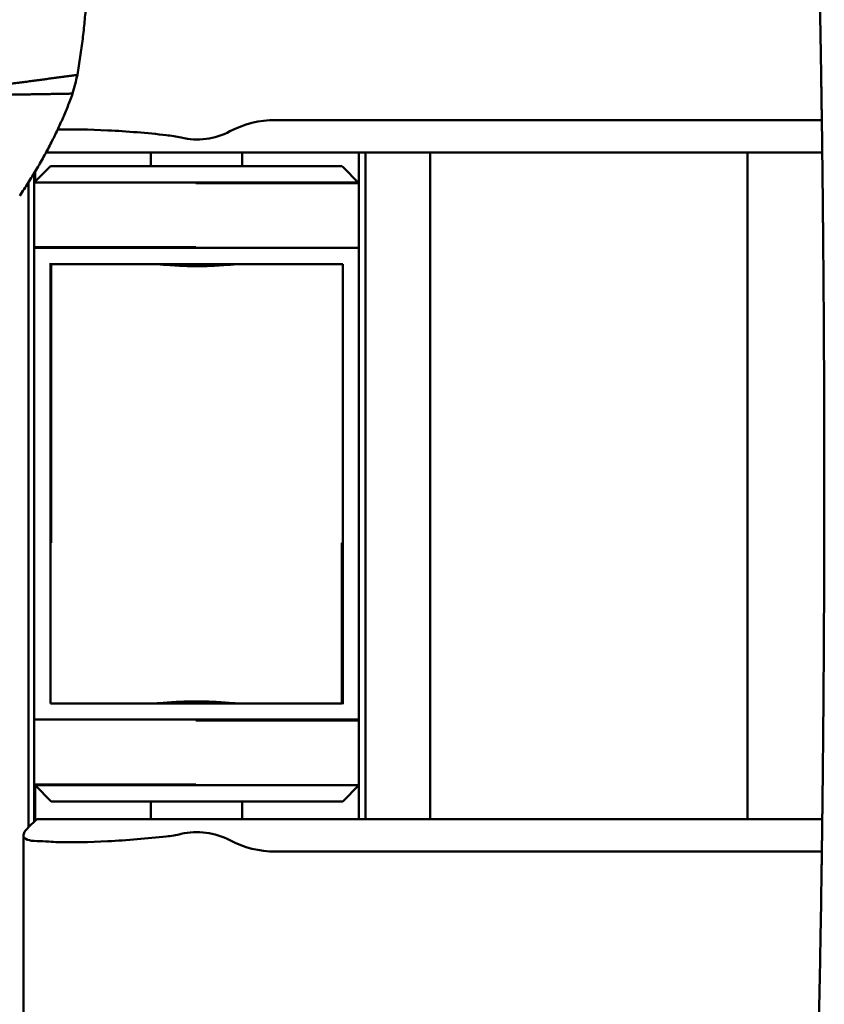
# Model space of a CAD drawing. Header units: millimetres. Extents: x 0 to 4878, y -120 to 1682.
# Tile 246 of 256: x 1272 to 1296, y 1304 to 1335. Entities that reach past the tile are written whole.
import ezdxf

# ---------------------------------------------------------------- set-up
doc = ezdxf.new("R2010")
doc.units = ezdxf.units.MM
doc.header["$LTSCALE"] = 2
doc.layers.add('Sichtbar (ISO)', color=7, linetype='Continuous', lineweight=50)

msp = doc.modelspace()

# ---------------------------------------------------------------- linework, layer by layer
at = {"layer": 'Sichtbar (ISO)'}
for p, q in [((1296.3093, 1331.7389), (1279.4307, 1331.7389)), ((1276.062, 1330.7389), (1272.3517, 1330.7389)), ((1275.587, 1330.3136), (1275.587, 1330.7389)), ((1296.3224, 1330.7389), (1276.062, 1330.7389)), ((1278.412, 1330.7389), (1278.412, 1330.3136)), ((1282.012, 1330.7389), (1282.012, 1329.7886)), ((1282.212, 1330.7389), (1282.212, 1310.1389)), ((1284.212, 1310.1389), (1284.212, 1330.7389)), ((1294.012, 1330.7389), (1294.012, 1310.1389)), ((1272.487, 1330.3136), (1271.987, 1329.8136)), ((1272.487, 1330.3136), (1281.487, 1330.3136)), ((1281.512, 1330.2886), (1281.487, 1330.3136)), ((1282.012, 1329.7886), (1281.512, 1330.2886)), ((1271.987, 1329.8136), (1271.987, 1330.1025)), ((1272.012, 1329.8386), (1272.012, 1330.1439)), ((1271.812, 1309.8889), (1271.812, 1329.8205)), ((1271.987, 1329.8136), (1281.987, 1329.8136)), ((1271.987, 1329.8136), (1271.987, 1327.8136)), ((1276.9752, 1329.7886), (1282.012, 1329.7886)), ((1282.012, 1327.7886), (1282.012, 1329.7886)), ((1276.9752, 1327.8136), (1271.987, 1327.8136)), ((1271.987, 1327.8136), (1271.987, 1322.3136)), ((1282.012, 1327.7886), (1272.012, 1327.7886)), ((1282.012, 1322.2886), (1282.012, 1327.7886)), ((1272.487, 1327.3136), (1272.487, 1322.3136)), ((1272.512, 1327.2886), (1272.512, 1322.2886)), ((1281.512, 1327.2886), (1272.512, 1327.2886)), ((1281.512, 1322.2886), (1281.512, 1327.2886)), ((1271.987, 1322.3136), (1271.987, 1318.7136)), ((1272.487, 1322.3136), (1272.487, 1318.7136)), ((1272.512, 1322.2886), (1272.512, 1318.6886)), ((1281.512, 1318.6886), (1281.512, 1322.2886)), ((1282.012, 1318.6886), (1282.012, 1322.2886)), ((1271.987, 1318.7136), (1271.987, 1313.2136)), ((1272.487, 1318.7136), (1272.487, 1313.7136)), ((1272.512, 1318.6886), (1272.512, 1318.6768)), ((1281.487, 1313.7136), (1281.487, 1318.6768)), ((1281.512, 1313.6886), (1281.512, 1318.6886)), ((1282.012, 1313.1886), (1282.012, 1318.6886)), ((1272.487, 1313.7136), (1281.487, 1313.7136)), ((1271.987, 1313.2136), (1271.987, 1311.2136)), ((1271.987, 1313.2136), (1281.987, 1313.2136)), ((1276.9752, 1313.1886), (1282.012, 1313.1886)), ((1282.012, 1311.1886), (1282.012, 1313.1886)), ((1271.987, 1311.2136), (1272.012, 1311.1886)), ((1271.987, 1310.0639), (1271.987, 1311.2136)), ((1276.9752, 1311.2136), (1271.987, 1311.2136)), ((1282.012, 1311.1886), (1272.012, 1311.1886)), ((1272.012, 1311.1886), (1272.512, 1310.6886)), ((1272.012, 1310.0889), (1272.012, 1311.1886)), ((1281.512, 1310.6886), (1282.012, 1311.1886)), ((1282.012, 1311.1886), (1282.012, 1310.1389)), ((1281.512, 1310.6886), (1272.512, 1310.6886)), ((1275.587, 1310.1389), (1275.587, 1310.6886)), ((1278.412, 1310.6886), (1278.412, 1310.1389)), ((1272.062, 1310.1389), (1271.7914, 1309.8683)), ((1272.062, 1310.1389), (1276.062, 1310.1389)), ((1276.062, 1310.1389), (1296.3234, 1310.1389)), ((1271.6507, 1303.643), (1271.6507, 1309.6348)), ((1279.4307, 1309.1389), (1296.3105, 1309.1389))]:
    msp.add_line(p, q, dxfattribs=at)
for centre, radius, start, end in [((1279.4307, 1328.7389), 3, 90, 117.86418), ((1275.6189, 1327.2981), 4, 76.96201, 83.64055), ((1277.012, 1333.3139), 2.175, 256.96201, 297.86418), ((1275.6189, 1313.5797), 4, 276.35945, 283.03799), ((1277.012, 1307.5639), 2.175, 62.13582, 103.03799), ((1279.4307, 1312.1389), 3, 242.13582, 270)]:
    msp.add_arc(centre, radius, start, end, dxfattribs=at)
for centre, major_axis, ratio, start_param, end_param in [((1264.6308, 1336.8897), (0.5765, -11.9317), 0.7588802, 1.1626452, 1.2141947), ((1271.6707, 1309.6991), (0.1779, 0.214), 0.0824696, 0.7304417, 0.7955493), ((1276.7644, 1308.2131), (-5.5001, 1.1118), 0.1036364, 5.6392914, 5.7540347)]:
    msp.add_ellipse(centre, major_axis=major_axis, ratio=ratio, start_param=start_param, end_param=end_param, dxfattribs=at)
for points, weights in [([(1273.3172, 1333.1344), (1274.0624, 1337.3899), (1272.8849, 1341.5529)], [1.23096562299, 1.32029098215, 1.23096562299]), ([(1270.6773, 1332.7822), (1272.0316, 1332.9612), (1273.3172, 1333.1344)], [1.00009573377, 1.0002702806, 1.00015667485]), ([(1273.1706, 1332.5554), (1271.9219, 1332.5345), (1270.6084, 1332.5103)], [1.00015187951, 1.0002574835, 1.00009122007]), ([(1273.1706, 1332.5554), (1272.5799, 1330.9389), (1271.5361, 1329.4009)], [1.2314661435, 1.2792749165, 1.27927488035])]:
    msp.add_rational_spline(points, weights, degree=2, dxfattribs=at)
for points, knots in [([(1296.3081, 1331.8237), (1296.3079, 1331.8443), (1296.3076, 1331.8648), (1296.3073, 1331.8853), (1296.3068, 1331.9245), (1296.3062, 1331.9635), (1296.3057, 1332.0023), (1296.3053, 1332.027), (1296.305, 1332.0517), (1296.3046, 1332.0762), (1296.3037, 1332.1424), (1296.3027, 1332.208), (1296.3018, 1332.2733), (1296.3008, 1332.342), (1296.2998, 1332.4103), (1296.2988, 1332.4782), (1296.2978, 1332.547), (1296.2968, 1332.6153), (1296.2958, 1332.6833), (1296.2948, 1332.7493), (1296.2938, 1332.8149), (1296.2928, 1332.8801), (1296.2918, 1332.946), (1296.2908, 1333.0114), (1296.2898, 1333.0763), (1296.2886, 1333.1505), (1296.2875, 1333.224), (1296.2863, 1333.2969), (1296.285, 1333.3797), (1296.2837, 1333.4616), (1296.2823, 1333.543), (1296.2819, 1333.5719), (1296.2814, 1333.6008), (1296.2809, 1333.6295), (1296.2799, 1333.693), (1296.2788, 1333.756), (1296.2778, 1333.8187), (1296.2761, 1333.9199), (1296.2744, 1334.0201), (1296.2727, 1334.1192), (1296.2708, 1334.2289), (1296.2689, 1334.3373), (1296.267, 1334.4444), (1296.2649, 1334.5636), (1296.2628, 1334.6811), (1296.2607, 1334.797), (1296.2589, 1334.8978), (1296.257, 1334.9974), (1296.2552, 1335.0957)], [0.69948916, 0.69948916, 0.69948916, 0.69948916, 0.70457647, 0.70457647, 0.70457647, 0.71428571, 0.71428571, 0.71428571, 0.72045628, 0.72045628, 0.72045628, 0.73706935, 0.73706935, 0.73706935, 0.75456881, 0.75456881, 0.75456881, 0.772294, 0.772294, 0.772294, 0.78950399, 0.78950399, 0.78950399, 0.80686387, 0.80686387, 0.80686387, 0.82668249, 0.82668249, 0.82668249, 0.84916566, 0.84916566, 0.84916566, 0.85714286, 0.85714286, 0.85714286, 0.87474899, 0.87474899, 0.87474899, 0.90317041, 0.90317041, 0.90317041, 0.93462339, 0.93462339, 0.93462339, 0.96959549, 0.96959549, 0.96959549, 1, 1, 1, 1]), ([(1276.062, 1331.2735), (1275.4769, 1331.3387), (1274.8434, 1331.3908), (1273.6775, 1331.4509), (1273.1452, 1331.4589), (1272.7261, 1331.4466), (1272.7173, 1331.4463), (1272.7085, 1331.446)], [0.62219996, 0.62219996, 0.62219996, 0.62219996, 0.79989141, 0.79989141, 0.97758286, 0.97758286, 0.98140554, 0.98140554, 0.98140554, 0.98140554]), ([(1296.3675, 1325.9743), (1296.3669, 1326.0538), (1296.3664, 1326.1329), (1296.3658, 1326.2115), (1296.3647, 1326.3773), (1296.3635, 1326.5411), (1296.3623, 1326.7029), (1296.3612, 1326.8566), (1296.36, 1327.0085), (1296.3588, 1327.1587), (1296.3576, 1327.2995), (1296.3565, 1327.4387), (1296.3553, 1327.5765), (1296.3542, 1327.7112), (1296.353, 1327.8445), (1296.3518, 1327.9763), (1296.3513, 1328.0331), (1296.3508, 1328.0896), (1296.3503, 1328.1459), (1296.3494, 1328.2396), (1296.3485, 1328.3326), (1296.3477, 1328.4249), (1296.3462, 1328.5799), (1296.3447, 1328.7329), (1296.3432, 1328.884), (1296.3427, 1328.9291), (1296.3423, 1328.974), (1296.3418, 1329.0187)], [0.29300533, 0.29300533, 0.29300533, 0.29300533, 0.30710756, 0.30710756, 0.30710756, 0.33684345, 0.33684345, 0.33684345, 0.36507981, 0.36507981, 0.36507981, 0.3915477, 0.3915477, 0.3915477, 0.41743092, 0.41743092, 0.41743092, 0.42857143, 0.42857143, 0.42857143, 0.44713563, 0.44713563, 0.44713563, 0.47831392, 0.47831392, 0.47831392, 0.48762157, 0.48762157, 0.48762157, 0.48762157]), ([(1278.3976, 1327.2886), (1278.3265, 1327.2885), (1278.2406, 1327.284), (1278.004, 1327.2684), (1277.8239, 1327.2537), (1277.4288, 1327.2313), (1277.2139, 1327.2242), (1277.012, 1327.2242), (1276.8102, 1327.2242), (1276.5952, 1327.2313), (1276.2001, 1327.2537), (1276.02, 1327.2684), (1275.7834, 1327.284), (1275.6975, 1327.2885), (1275.6264, 1327.2886)], [0.81786861, 0.81786861, 0.81786861, 0.81786861, 0.85804117, 0.85804117, 0.9185958, 0.9185958, 0.97915043, 0.97915043, 0.97915043, 1.03970506, 1.03970506, 1.10025969, 1.10025969, 1.14043225, 1.14043225, 1.14043225, 1.14043225]), ([(1277.9204, 1327.2886), (1277.8224, 1327.2815), (1277.7147, 1327.274), (1277.4104, 1327.2567), (1277.2032, 1327.2497), (1277.0073, 1327.2492)], [0.394269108, 0.394269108, 0.394269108, 0.394269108, 0.429020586, 0.429020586, 0.487551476, 0.487551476, 0.487551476, 0.487551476]), ([(1296.3858, 1321.2233), (1296.3855, 1321.4804), (1296.3851, 1321.7342), (1296.3846, 1321.9849), (1296.3842, 1322.2209), (1296.3836, 1322.454), (1296.383, 1322.6843), (1296.3825, 1322.8498), (1296.382, 1323.0138), (1296.3815, 1323.1764)], [0.038076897, 0.038076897, 0.038076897, 0.038076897, 0.075986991, 0.075986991, 0.075986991, 0.111671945, 0.111671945, 0.111671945, 0.137315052, 0.137315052, 0.137315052, 0.137315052]), ([(1296.3862, 1320.4389), (1296.3862, 1320.155), (1296.3859, 1319.5791), (1296.3846, 1318.7135), (1296.3824, 1317.8739), (1296.3797, 1317.0984), (1296.3766, 1316.4095), (1296.3735, 1315.7963), (1296.3703, 1315.2472), (1296.3671, 1314.7527), (1296.3639, 1314.3049), (1296.3609, 1313.8981), (1296.358, 1313.5275), (1296.3551, 1313.1897), (1296.3524, 1312.8814), (1296.3499, 1312.5992), (1296.3474, 1312.3407), (1296.3451, 1312.1035), (1296.343, 1311.8859), (1296.3409, 1311.6874), (1296.339, 1311.5054), (1296.3372, 1311.3325), (1296.3353, 1311.1613), (1296.3334, 1310.9884), (1296.3315, 1310.8159), (1296.3295, 1310.6467), (1296.3276, 1310.4831), (1296.3257, 1310.3258), (1296.3239, 1310.173), (1296.322, 1310.0213), (1296.3201, 1309.8699), (1296.3182, 1309.7195), (1296.3162, 1309.5685), (1296.3142, 1309.4112), (1296.3119, 1309.242), (1296.3094, 1309.0586), (1296.3067, 1308.8609), (1296.3037, 1308.6459), (1296.3002, 1308.4081), (1296.2965, 1308.1551), (1296.2939, 1307.9805), (1296.2926, 1307.8943)], [0, 0, 0, 0, 0.0678985, 0.1377768, 0.2070453, 0.2687339, 0.3232768, 0.3718397, 0.4154162, 0.4546176, 0.4901332, 0.5225127, 0.5519471, 0.5787843, 0.603296, 0.6257156, 0.6462744, 0.6651364, 0.6824612, 0.6983248, 0.7126207, 0.7259834, 0.7396794, 0.7535584, 0.7673389, 0.7809287, 0.7940524, 0.806468, 0.8185671, 0.8306287, 0.842761, 0.8548117, 0.8666071, 0.8788906, 0.8924028, 0.9070582, 0.9226969, 0.9396364, 0.9583833, 0.9794353, 1, 1, 1, 1]), ([(1275.6014, 1313.7136), (1275.6725, 1313.7137), (1275.7584, 1313.7182), (1275.995, 1313.7338), (1276.1751, 1313.7485), (1276.5702, 1313.7709), (1276.7852, 1313.778), (1276.987, 1313.778), (1277.1889, 1313.778), (1277.4038, 1313.7709), (1277.7989, 1313.7485), (1277.979, 1313.7338), (1278.2156, 1313.7182), (1278.3015, 1313.7137), (1278.3726, 1313.7136)], [0.81786861, 0.81786861, 0.81786861, 0.81786861, 0.85804117, 0.85804117, 0.9185958, 0.9185958, 0.97915043, 0.97915043, 0.97915043, 1.03970506, 1.03970506, 1.10025969, 1.10025969, 1.14043226, 1.14043226, 1.14043226, 1.14043226]), ([(1276.0786, 1313.7136), (1276.1766, 1313.7207), (1276.2843, 1313.7283), (1276.5936, 1313.7458), (1276.8068, 1313.7529), (1277.0073, 1313.753)], [0.394269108, 0.394269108, 0.394269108, 0.394269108, 0.429020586, 0.429020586, 0.489103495, 0.489103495, 0.489103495, 0.489103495]), ([(1271.7826, 1309.8594), (1271.7034, 1309.7783), (1271.654, 1309.7022), (1271.6476, 1309.5782), (1271.6942, 1309.5312), (1271.8454, 1309.4786), (1271.9457, 1309.4639), (1272.0747, 1309.4606)], [0.79425249, 0.79425249, 0.79425249, 0.79425249, 0.87851034, 0.87851034, 0.96600886, 0.96600886, 1.03670491, 1.03670491, 1.03670491, 1.03670491]), ([(1272.4348, 1309.4444), (1272.5293, 1309.4386), (1272.6295, 1309.4341), (1273.1452, 1309.4189), (1273.6775, 1309.427), (1274.8434, 1309.487), (1275.4769, 1309.5391), (1276.062, 1309.6043)], [1.40931879, 1.40931879, 1.40931879, 1.40931879, 1.45494467, 1.45494467, 1.63263612, 1.63263612, 1.81032757, 1.81032757, 1.81032757, 1.81032757]), ([(1296.2926, 1307.8943), (1296.2854, 1307.4273), (1296.2773, 1306.9337), (1296.2688, 1306.4461), (1296.2683, 1306.4153)], [0, 0, 0, 0, 0.2, 0.21350802, 0.21350802, 0.21350802, 0.21350802])]:
    msp.add_open_spline(points, degree=3, knots=knots, dxfattribs=at)
for points in [[(1296.3418, 1329.0187), (1296.3322, 1329.9537), (1296.3211, 1330.8887), (1296.3081, 1331.8237)], [(1296.3815, 1323.1764), (1296.3783, 1324.109), (1296.3736, 1325.0417), (1296.3675, 1325.9743)], [(1296.3862, 1320.4389), (1296.3862, 1320.7003), (1296.386, 1320.9618), (1296.3858, 1321.2233)], [(1296.2173, 1303.8405), (1296.2364, 1304.6969), (1296.2532, 1305.5546), (1296.2683, 1306.4153)]]:
    msp.add_open_spline(points, degree=3, dxfattribs=at)

doc.saveas('drawing.dxf')
